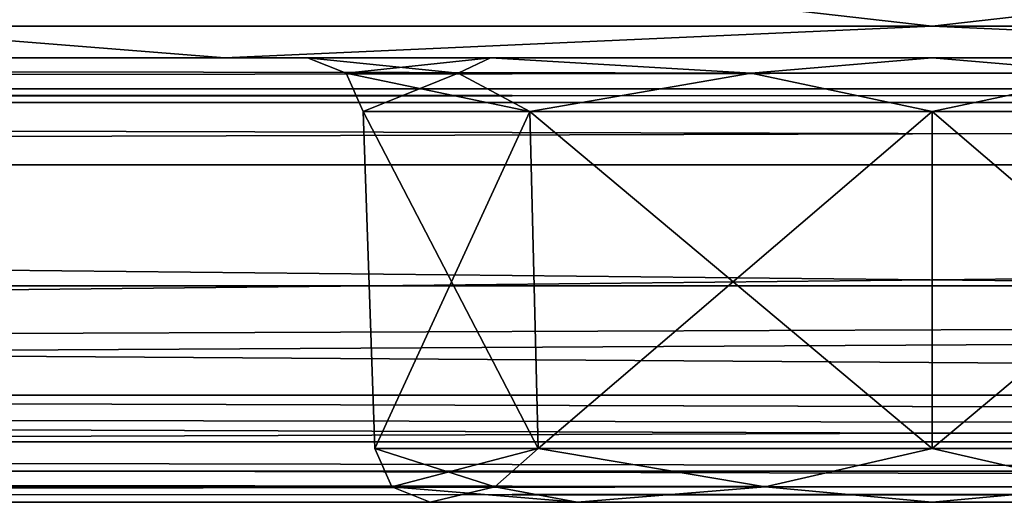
# Model space of a CAD drawing. Header units: millimetres. Extents: x -55 to 55, y -4 to 85.
# Tile 100 of 256: x -4.11 to 0.32, y -4 to -1.83. Entities that reach past the tile are written whole.
import ezdxf

# ---------------------------------------------------------------- set-up
doc = ezdxf.new("R2010")
doc.units = ezdxf.units.MM
doc.header["$LTSCALE"] = 74.742497
for name, color, linetype in [('1', 7, 'CONTINUOUS'), ('1101', 7, 'CONTINUOUS'), ('1103', 7, 'CONTINUOUS'), ('1106', 7, 'CONTINUOUS'), ('1108', 7, 'CONTINUOUS'), ('1113', 7, 'CONTINUOUS'), ('1114', 7, 'CONTINUOUS'), ('1115', 7, 'CONTINUOUS'), ('1116', 7, 'CONTINUOUS'), ('1121', 7, 'CONTINUOUS'), ('1122', 7, 'CONTINUOUS'), ('1123', 7, 'CONTINUOUS'), ('1124', 7, 'CONTINUOUS'), ('20', 7, 'CONTINUOUS'), ('22', 7, 'CONTINUOUS'), ('236', 7, 'CONTINUOUS'), ('237', 7, 'CONTINUOUS'), ('299', 7, 'CONTINUOUS'), ('30', 7, 'CONTINUOUS'), ('303', 7, 'CONTINUOUS'), ('307', 7, 'CONTINUOUS'), ('31', 7, 'CONTINUOUS'), ('311', 7, 'CONTINUOUS'), ('33', 7, 'CONTINUOUS'), ('333', 7, 'CONTINUOUS'), ('857', 7, 'CONTINUOUS'), ('867', 7, 'CONTINUOUS')]:
    doc.layers.add(name, color=color, linetype=linetype)

msp = doc.modelspace()

# ---------------------------------------------------------------- linework, layer by layer
at = {"layer": '1', "color": 213, "linetype": 'Continuous', "true_color": 0xdb7ad1}
for points in [[(-33.3674, -2, 37.3431), (-2.8113, -2, 25), (-48.8973, -2, 48.8973), (-33.3674, -2, 37.3431)], [(32.3067, -2, 38.4038), (35.3553, -2, 39.6666), (-48.8973, -2, 48.8973), (32.3067, -2, 38.4038)], [(-48.8973, -2, 48.8973), (35.3553, -2, 39.6666), (48.8973, -2, 48.8973), (-48.8973, -2, 48.8973)], [(-2.8113, -2, 25), (-1.9879, -2, 26.9878), (-48.8973, -2, 48.8973), (-2.8113, -2, 25)], [(48.8973, -2, -48.8973), (-35.3553, -2, -39.6666), (-48.8973, -2, -48.8973), (48.8973, -2, -48.8973)], [(31.0441, -2, 35.3553), (32.3067, -2, 38.4038), (-48.8973, -2, 48.8973), (31.0441, -2, 35.3553)], [(-1.9879, -2, 26.9878), (0, -2, 27.8113), (-48.8973, -2, 48.8973), (-1.9879, -2, 26.9878)], [(1.9879, -2, 26.9878), (31.0441, -2, 35.3553), (-48.8973, -2, 48.8973), (1.9879, -2, 26.9878)], [(0, -2, 27.8113), (1.9879, -2, 26.9878), (-48.8973, -2, 48.8973), (0, -2, 27.8113)], [(-32.3067, -2, -38.4038), (-35.3553, -2, -39.6666), (48.8973, -2, -48.8973), (-32.3067, -2, -38.4038)], [(-2.8113, -2, 25), (-33.3674, -2, 37.3431), (-3.1837, -2, 9.7983), (-2.8113, -2, 25)], [(-3.1837, -2, 9.7983), (-33.3674, -2, 37.3431), (-8.335, -2, 6.0556), (-3.1837, -2, 9.7983)], [(-31.0441, -2, -35.3553), (-32.3067, -2, -38.4038), (48.8973, -2, -48.8973), (-31.0441, -2, -35.3553)], [(-1.9879, -2, -26.9878), (-31.0441, -2, -35.3553), (48.8973, -2, -48.8973), (-1.9879, -2, -26.9878)], [(-31.0441, -2, -35.3553), (-1.9879, -2, -26.9878), (-26.9879, -2, -1.9878), (-31.0441, -2, -35.3553)], [(-26.9879, -2, -1.9878), (-1.9879, -2, -26.9878), (-25, -2, -2.8113), (-26.9879, -2, -1.9878)], [(-25, -2, -2.8113), (-1.9879, -2, -26.9878), (-23.0121, -2, -1.9878), (-25, -2, -2.8113)], [(-23.0121, -2, -1.9878), (-1.9879, -2, -26.9878), (-22.1887, -2), (-23.0121, -2, -1.9878)], [(-1.9879, -2, -26.9878), (-2.8113, -2, -25), (-22.1887, -2), (-1.9879, -2, -26.9878)], [(-22.1887, -2), (-2.8113, -2, -25), (-10.3025, -2), (-22.1887, -2)], [(-10.3025, -2), (-2.8113, -2, -25), (-8.335, -2, -6.0556), (-10.3025, -2)], [(-8.335, -2, -6.0556), (-2.8113, -2, -25), (-3.1837, -2, -9.7983), (-8.335, -2, -6.0556)], [(3.1837, -2, 9.7983), (-2.8113, -2, 25), (-3.1837, -2, 9.7983), (3.1837, -2, 9.7983)], [(-2.8113, -2, -25), (-1.9879, -2, -23.0122), (-3.1837, -2, -9.7983), (-2.8113, -2, -25)], [(-1.9879, -2, -23.0122), (0, -2, -22.1887), (-3.1837, -2, -9.7983), (-1.9879, -2, -23.0122)], [(0, -2, -22.1887), (1.9879, -2, -23.0122), (-3.1837, -2, -9.7983), (0, -2, -22.1887)], [(-3.1837, -2, -9.7983), (2.8113, -2, -25), (3.1837, -2, -9.7983), (-3.1837, -2, -9.7983)], [(1.9879, -2, -23.0122), (2.8113, -2, -25), (-3.1837, -2, -9.7983), (1.9879, -2, -23.0122)], [(-1.9879, -2, 23.0122), (-2.8113, -2, 25), (3.1837, -2, 9.7983), (-1.9879, -2, 23.0122)], [(0, -2, 22.1887), (-1.9879, -2, 23.0122), (3.1837, -2, 9.7983), (0, -2, 22.1887)], [(0, -2, -27.8113), (-1.9879, -2, -26.9878), (48.8973, -2, -48.8973), (0, -2, -27.8113)], [(1.9879, -2, 23.0122), (0, -2, 22.1887), (3.1837, -2, 9.7983), (1.9879, -2, 23.0122)], [(1.9879, -2, -26.9878), (0, -2, -27.8113), (48.8973, -2, -48.8973), (1.9879, -2, -26.9878)]]:
    msp.add_3dface(points, dxfattribs=at)
at = {"layer": '1101', "color": 213, "linetype": 'Continuous', "true_color": 0xdb7ad1}
for points in [[(-2.5614, -2.2413, -25), (-2.5084, -3.7587, -25), (-1.7737, -3.7587, -23.2263), (-2.5614, -2.2413, -25)], [(-2.5614, -2.2413, -25), (-1.7737, -3.7587, -23.2263), (-1.8112, -2.2413, -23.1888), (-2.5614, -2.2413, -25)], [(-1.7737, -3.7587, -23.2263), (0, -3.7587, -22.4916), (-1.8112, -2.2413, -23.1888), (-1.7737, -3.7587, -23.2263)], [(-1.8112, -2.2413, -23.1888), (0, -3.7587, -22.4916), (0, -2.2413, -22.4386), (-1.8112, -2.2413, -23.1888)], [(0, -3.7587, -22.4916), (1.7737, -3.7587, -23.2263), (0, -2.2413, -22.4386), (0, -3.7587, -22.4916)], [(0, -2.2413, -22.4386), (1.7737, -3.7587, -23.2263), (1.8112, -2.2413, -23.1888), (0, -2.2413, -22.4386)]]:
    msp.add_3dface(points, dxfattribs=at)
at = {"layer": '1103', "color": 213, "linetype": 'Continuous', "true_color": 0xdb7ad1}
for points in [[(-2.5614, -2.2413, 25), (-2.5084, -3.7587, 25), (-1.7737, -3.7587, 26.7737), (-2.5614, -2.2413, 25)], [(-2.5614, -2.2413, 25), (-1.7737, -3.7587, 26.7737), (-1.8112, -2.2413, 26.8112), (-2.5614, -2.2413, 25)], [(-1.7737, -3.7587, 26.7737), (0, -3.7587, 27.5084), (-1.8112, -2.2413, 26.8112), (-1.7737, -3.7587, 26.7737)], [(-1.8112, -2.2413, 26.8112), (0, -3.7587, 27.5084), (0, -2.2413, 27.5614), (-1.8112, -2.2413, 26.8112)], [(0, -2.2413, 27.5614), (1.7737, -3.7587, 26.7737), (1.8112, -2.2413, 26.8112), (0, -2.2413, 27.5614)], [(0, -3.7587, 27.5084), (1.7737, -3.7587, 26.7737), (0, -2.2413, 27.5614), (0, -3.7587, 27.5084)]]:
    msp.add_3dface(points, dxfattribs=at)
at = {"layer": '1106', "color": 213, "linetype": 'Continuous', "true_color": 0xdb7ad1}
for points in [[(-1.8112, -2.2413, 23.1888), (-2.5084, -3.7587, 25), (-2.5614, -2.2413, 25), (-1.8112, -2.2413, 23.1888)], [(-1.7737, -3.7587, 23.2263), (-2.5084, -3.7587, 25), (-1.8112, -2.2413, 23.1888), (-1.7737, -3.7587, 23.2263)], [(0, -2.2413, 22.4386), (-1.7737, -3.7587, 23.2263), (-1.8112, -2.2413, 23.1888), (0, -2.2413, 22.4386)], [(0, -3.7587, 22.4916), (-1.7737, -3.7587, 23.2263), (0, -2.2413, 22.4386), (0, -3.7587, 22.4916)], [(1.8112, -2.2413, 23.1888), (0, -3.7587, 22.4916), (0, -2.2413, 22.4386), (1.8112, -2.2413, 23.1888)], [(1.7737, -3.7587, 23.2263), (0, -3.7587, 22.4916), (1.8112, -2.2413, 23.1888), (1.7737, -3.7587, 23.2263)]]:
    msp.add_3dface(points, dxfattribs=at)
at = {"layer": '1108', "color": 213, "linetype": 'Continuous', "true_color": 0xdb7ad1}
for points in [[(-1.8112, -2.2413, -26.8112), (-2.5084, -3.7587, -25), (-2.5614, -2.2413, -25), (-1.8112, -2.2413, -26.8112)], [(-1.7737, -3.7587, -26.7737), (-2.5084, -3.7587, -25), (-1.8112, -2.2413, -26.8112), (-1.7737, -3.7587, -26.7737)], [(0, -2.2413, -27.5614), (-1.7737, -3.7587, -26.7737), (-1.8112, -2.2413, -26.8112), (0, -2.2413, -27.5614)], [(0, -3.7587, -27.5084), (-1.7737, -3.7587, -26.7737), (0, -2.2413, -27.5614), (0, -3.7587, -27.5084)], [(1.8112, -2.2413, -26.8112), (0, -3.7587, -27.5084), (0, -2.2413, -27.5614), (1.8112, -2.2413, -26.8112)], [(1.7737, -3.7587, -26.7737), (0, -3.7587, -27.5084), (1.8112, -2.2413, -26.8112), (1.7737, -3.7587, -26.7737)]]:
    msp.add_3dface(points, dxfattribs=at)
at = {"layer": '1113', "color": 213, "linetype": 'Continuous', "true_color": 0xdb7ad1}
for points in [[(-2.5084, -3.7587, -25), (-2.4322, -3.9298, -25), (-1.9677, -3.9298, -23.5704), (-2.5084, -3.7587, -25)], [(-1.7737, -3.7587, -23.2263), (-2.5084, -3.7587, -25), (-1.9677, -3.9298, -23.5704), (-1.7737, -3.7587, -23.2263)], [(-1.7737, -3.7587, -23.2263), (-1.9677, -3.9298, -23.5704), (-0.7516, -3.9298, -22.6868), (-1.7737, -3.7587, -23.2263)], [(0, -3.7587, -22.4916), (-1.7737, -3.7587, -23.2263), (-0.7516, -3.9298, -22.6868), (0, -3.7587, -22.4916)], [(0, -3.7587, -22.4916), (-0.7516, -3.9298, -22.6868), (0.7516, -3.9298, -22.6868), (0, -3.7587, -22.4916)], [(1.7737, -3.7587, -23.2263), (0, -3.7587, -22.4916), (0.7516, -3.9298, -22.6868), (1.7737, -3.7587, -23.2263)], [(-2.4322, -3.9298, -25), (-1.5971, -4, -23.403), (-1.9677, -3.9298, -23.5704), (-2.4322, -3.9298, -25)], [(-2.2586, -4, -25), (-1.5971, -4, -23.403), (-2.4322, -3.9298, -25), (-2.2586, -4, -25)], [(-1.9677, -3.9298, -23.5704), (-1.5971, -4, -23.403), (-0.7516, -3.9298, -22.6868), (-1.9677, -3.9298, -23.5704)], [(-1.5971, -4, -23.403), (0, -4, -22.7414), (-0.7516, -3.9298, -22.6868), (-1.5971, -4, -23.403)], [(-0.7516, -3.9298, -22.6868), (0, -4, -22.7414), (0.7516, -3.9298, -22.6868), (-0.7516, -3.9298, -22.6868)], [(0, -4, -22.7414), (1.5971, -4, -23.403), (0.7516, -3.9298, -22.6868), (0, -4, -22.7414)]]:
    msp.add_3dface(points, dxfattribs=at)
at = {"layer": '1114', "color": 213, "linetype": 'Continuous', "true_color": 0xdb7ad1}
for points in [[(-2.5084, -3.7587, -25), (-1.7737, -3.7587, -26.7737), (-2.4322, -3.9298, -25), (-2.5084, -3.7587, -25)], [(-1.7737, -3.7587, -26.7737), (-1.9677, -3.9298, -26.4296), (-2.4322, -3.9298, -25), (-1.7737, -3.7587, -26.7737)], [(-1.7737, -3.7587, -26.7737), (-0.7516, -3.9298, -27.3132), (-1.9677, -3.9298, -26.4296), (-1.7737, -3.7587, -26.7737)], [(-1.7737, -3.7587, -26.7737), (0, -3.7587, -27.5084), (-0.7516, -3.9298, -27.3132), (-1.7737, -3.7587, -26.7737)], [(0, -3.7587, -27.5084), (0.7516, -3.9298, -27.3132), (-0.7516, -3.9298, -27.3132), (0, -3.7587, -27.5084)], [(0, -3.7587, -27.5084), (1.7737, -3.7587, -26.7737), (0.7516, -3.9298, -27.3132), (0, -3.7587, -27.5084)], [(-1.9677, -3.9298, -26.4296), (-2.2586, -4, -25), (-2.4322, -3.9298, -25), (-1.9677, -3.9298, -26.4296)], [(-1.5971, -4, -26.597), (-2.2586, -4, -25), (-1.9677, -3.9298, -26.4296), (-1.5971, -4, -26.597)], [(-0.7516, -3.9298, -27.3132), (-1.5971, -4, -26.597), (-1.9677, -3.9298, -26.4296), (-0.7516, -3.9298, -27.3132)], [(0, -4, -27.2586), (-1.5971, -4, -26.597), (-0.7516, -3.9298, -27.3132), (0, -4, -27.2586)], [(0.7516, -3.9298, -27.3132), (0, -4, -27.2586), (-0.7516, -3.9298, -27.3132), (0.7516, -3.9298, -27.3132)], [(1.5971, -4, -26.597), (0, -4, -27.2586), (0.7516, -3.9298, -27.3132), (1.5971, -4, -26.597)]]:
    msp.add_3dface(points, dxfattribs=at)
at = {"layer": '1115', "color": 213, "linetype": 'Continuous', "true_color": 0xdb7ad1}
for points in [[(-2.8113, -2, -25), (-2.6376, -2.0702, -25), (-2.1339, -2.0702, -23.4497), (-2.8113, -2, -25)], [(-1.9879, -2, -23.0122), (-2.8113, -2, -25), (-2.1339, -2.0702, -23.4497), (-1.9879, -2, -23.0122)], [(-0.8151, -2.0702, -22.4915), (-1.9879, -2, -23.0122), (-2.1339, -2.0702, -23.4497), (-0.8151, -2.0702, -22.4915)], [(0, -2, -22.1887), (-1.9879, -2, -23.0122), (-0.8151, -2.0702, -22.4915), (0, -2, -22.1887)], [(0.8151, -2.0702, -22.4915), (0, -2, -22.1887), (-0.8151, -2.0702, -22.4915), (0.8151, -2.0702, -22.4915)], [(1.9879, -2, -23.0122), (0, -2, -22.1887), (0.8151, -2.0702, -22.4915), (1.9879, -2, -23.0122)], [(-2.6376, -2.0702, -25), (-1.8112, -2.2413, -23.1888), (-2.1339, -2.0702, -23.4497), (-2.6376, -2.0702, -25)], [(-2.5614, -2.2413, -25), (-1.8112, -2.2413, -23.1888), (-2.6376, -2.0702, -25), (-2.5614, -2.2413, -25)], [(-1.8112, -2.2413, -23.1888), (-0.8151, -2.0702, -22.4915), (-2.1339, -2.0702, -23.4497), (-1.8112, -2.2413, -23.1888)], [(-1.8112, -2.2413, -23.1888), (0, -2.2413, -22.4386), (-0.8151, -2.0702, -22.4915), (-1.8112, -2.2413, -23.1888)], [(0, -2.2413, -22.4386), (0.8151, -2.0702, -22.4915), (-0.8151, -2.0702, -22.4915), (0, -2.2413, -22.4386)], [(0, -2.2413, -22.4386), (1.8112, -2.2413, -23.1888), (0.8151, -2.0702, -22.4915), (0, -2.2413, -22.4386)]]:
    msp.add_3dface(points, dxfattribs=at)
at = {"layer": '1116', "color": 213, "linetype": 'Continuous', "true_color": 0xdb7ad1}
for points in [[(-2.8113, -2, -25), (-1.9879, -2, -26.9878), (-2.6376, -2.0702, -25), (-2.8113, -2, -25)], [(-2.6376, -2.0702, -25), (-1.9879, -2, -26.9878), (-2.1339, -2.0702, -26.5503), (-2.6376, -2.0702, -25)], [(-2.1339, -2.0702, -26.5503), (-1.9879, -2, -26.9878), (-0.8151, -2.0702, -27.5085), (-2.1339, -2.0702, -26.5503)], [(-1.9879, -2, -26.9878), (0, -2, -27.8113), (-0.8151, -2.0702, -27.5085), (-1.9879, -2, -26.9878)], [(-0.8151, -2.0702, -27.5085), (0, -2, -27.8113), (0.8151, -2.0702, -27.5085), (-0.8151, -2.0702, -27.5085)], [(0, -2, -27.8113), (1.9879, -2, -26.9878), (0.8151, -2.0702, -27.5085), (0, -2, -27.8113)], [(-2.5614, -2.2413, -25), (-2.6376, -2.0702, -25), (-2.1339, -2.0702, -26.5503), (-2.5614, -2.2413, -25)], [(-1.8112, -2.2413, -26.8112), (-2.5614, -2.2413, -25), (-2.1339, -2.0702, -26.5503), (-1.8112, -2.2413, -26.8112)], [(-1.8112, -2.2413, -26.8112), (-2.1339, -2.0702, -26.5503), (-0.8151, -2.0702, -27.5085), (-1.8112, -2.2413, -26.8112)], [(0, -2.2413, -27.5614), (-1.8112, -2.2413, -26.8112), (-0.8151, -2.0702, -27.5085), (0, -2.2413, -27.5614)], [(0, -2.2413, -27.5614), (-0.8151, -2.0702, -27.5085), (0.8151, -2.0702, -27.5085), (0, -2.2413, -27.5614)], [(1.8112, -2.2413, -26.8112), (0, -2.2413, -27.5614), (0.8151, -2.0702, -27.5085), (1.8112, -2.2413, -26.8112)]]:
    msp.add_3dface(points, dxfattribs=at)
at = {"layer": '1121', "color": 213, "linetype": 'Continuous', "true_color": 0xdb7ad1}
for points in [[(-1.9879, -2, 26.9878), (-2.8113, -2, 25), (-2.1339, -2.0702, 26.5503), (-1.9879, -2, 26.9878)], [(-2.8113, -2, 25), (-2.6376, -2.0702, 25), (-2.1339, -2.0702, 26.5503), (-2.8113, -2, 25)], [(-0.8151, -2.0702, 27.5085), (-1.9879, -2, 26.9878), (-2.1339, -2.0702, 26.5503), (-0.8151, -2.0702, 27.5085)], [(0, -2, 27.8113), (-1.9879, -2, 26.9878), (-0.8151, -2.0702, 27.5085), (0, -2, 27.8113)], [(0.8151, -2.0702, 27.5085), (0, -2, 27.8113), (-0.8151, -2.0702, 27.5085), (0.8151, -2.0702, 27.5085)], [(1.9879, -2, 26.9878), (0, -2, 27.8113), (0.8151, -2.0702, 27.5085), (1.9879, -2, 26.9878)], [(-2.5614, -2.2413, 25), (-1.8112, -2.2413, 26.8112), (-2.6376, -2.0702, 25), (-2.5614, -2.2413, 25)], [(-2.6376, -2.0702, 25), (-1.8112, -2.2413, 26.8112), (-2.1339, -2.0702, 26.5503), (-2.6376, -2.0702, 25)], [(-1.8112, -2.2413, 26.8112), (-0.8151, -2.0702, 27.5085), (-2.1339, -2.0702, 26.5503), (-1.8112, -2.2413, 26.8112)], [(-1.8112, -2.2413, 26.8112), (0, -2.2413, 27.5614), (-0.8151, -2.0702, 27.5085), (-1.8112, -2.2413, 26.8112)], [(0, -2.2413, 27.5614), (0.8151, -2.0702, 27.5085), (-0.8151, -2.0702, 27.5085), (0, -2.2413, 27.5614)], [(0, -2.2413, 27.5614), (1.8112, -2.2413, 26.8112), (0.8151, -2.0702, 27.5085), (0, -2.2413, 27.5614)]]:
    msp.add_3dface(points, dxfattribs=at)
at = {"layer": '1122', "color": 213, "linetype": 'Continuous', "true_color": 0xdb7ad1}
for points in [[(-2.8113, -2, 25), (-1.9879, -2, 23.0122), (-2.6376, -2.0702, 25), (-2.8113, -2, 25)], [(-2.6376, -2.0702, 25), (-1.9879, -2, 23.0122), (-2.1339, -2.0702, 23.4497), (-2.6376, -2.0702, 25)], [(-2.1339, -2.0702, 23.4497), (-1.9879, -2, 23.0122), (-0.8151, -2.0702, 22.4915), (-2.1339, -2.0702, 23.4497)], [(-1.9879, -2, 23.0122), (0, -2, 22.1887), (-0.8151, -2.0702, 22.4915), (-1.9879, -2, 23.0122)], [(-0.8151, -2.0702, 22.4915), (0, -2, 22.1887), (0.8151, -2.0702, 22.4915), (-0.8151, -2.0702, 22.4915)], [(0, -2, 22.1887), (1.9879, -2, 23.0122), (0.8151, -2.0702, 22.4915), (0, -2, 22.1887)], [(-2.5614, -2.2413, 25), (-2.6376, -2.0702, 25), (-2.1339, -2.0702, 23.4497), (-2.5614, -2.2413, 25)], [(-1.8112, -2.2413, 23.1888), (-2.5614, -2.2413, 25), (-2.1339, -2.0702, 23.4497), (-1.8112, -2.2413, 23.1888)], [(-1.8112, -2.2413, 23.1888), (-2.1339, -2.0702, 23.4497), (-0.8151, -2.0702, 22.4915), (-1.8112, -2.2413, 23.1888)], [(0, -2.2413, 22.4386), (-1.8112, -2.2413, 23.1888), (-0.8151, -2.0702, 22.4915), (0, -2.2413, 22.4386)], [(0, -2.2413, 22.4386), (-0.8151, -2.0702, 22.4915), (0.8151, -2.0702, 22.4915), (0, -2.2413, 22.4386)], [(1.8112, -2.2413, 23.1888), (0, -2.2413, 22.4386), (0.8151, -2.0702, 22.4915), (1.8112, -2.2413, 23.1888)]]:
    msp.add_3dface(points, dxfattribs=at)
at = {"layer": '1123', "color": 213, "linetype": 'Continuous', "true_color": 0xdb7ad1}
for points in [[(-1.7737, -3.7587, 26.7737), (-2.5084, -3.7587, 25), (-1.9677, -3.9298, 26.4296), (-1.7737, -3.7587, 26.7737)], [(-2.5084, -3.7587, 25), (-2.4322, -3.9298, 25), (-1.9677, -3.9298, 26.4296), (-2.5084, -3.7587, 25)], [(-1.7737, -3.7587, 26.7737), (-1.9677, -3.9298, 26.4296), (-0.7516, -3.9298, 27.3132), (-1.7737, -3.7587, 26.7737)], [(0, -3.7587, 27.5084), (-1.7737, -3.7587, 26.7737), (-0.7516, -3.9298, 27.3132), (0, -3.7587, 27.5084)], [(0, -3.7587, 27.5084), (-0.7516, -3.9298, 27.3132), (0.7516, -3.9298, 27.3132), (0, -3.7587, 27.5084)], [(1.7737, -3.7587, 26.7737), (0, -3.7587, 27.5084), (0.7516, -3.9298, 27.3132), (1.7737, -3.7587, 26.7737)], [(-2.4322, -3.9298, 25), (-1.5971, -4, 26.597), (-1.9677, -3.9298, 26.4296), (-2.4322, -3.9298, 25)], [(-2.2586, -4, 25), (-1.5971, -4, 26.597), (-2.4322, -3.9298, 25), (-2.2586, -4, 25)], [(-1.9677, -3.9298, 26.4296), (-1.5971, -4, 26.597), (-0.7516, -3.9298, 27.3132), (-1.9677, -3.9298, 26.4296)], [(-1.5971, -4, 26.597), (0, -4, 27.2586), (-0.7516, -3.9298, 27.3132), (-1.5971, -4, 26.597)], [(-0.7516, -3.9298, 27.3132), (0, -4, 27.2586), (0.7516, -3.9298, 27.3132), (-0.7516, -3.9298, 27.3132)], [(0, -4, 27.2586), (1.5971, -4, 26.597), (0.7516, -3.9298, 27.3132), (0, -4, 27.2586)]]:
    msp.add_3dface(points, dxfattribs=at)
at = {"layer": '1124', "color": 213, "linetype": 'Continuous', "true_color": 0xdb7ad1}
for points in [[(-2.5084, -3.7587, 25), (-1.7737, -3.7587, 23.2263), (-2.4322, -3.9298, 25), (-2.5084, -3.7587, 25)], [(-1.7737, -3.7587, 23.2263), (-1.9677, -3.9298, 23.5704), (-2.4322, -3.9298, 25), (-1.7737, -3.7587, 23.2263)], [(-1.7737, -3.7587, 23.2263), (-0.7516, -3.9298, 22.6868), (-1.9677, -3.9298, 23.5704), (-1.7737, -3.7587, 23.2263)], [(-1.7737, -3.7587, 23.2263), (0, -3.7587, 22.4916), (-0.7516, -3.9298, 22.6868), (-1.7737, -3.7587, 23.2263)], [(0, -3.7587, 22.4916), (0.7516, -3.9298, 22.6868), (-0.7516, -3.9298, 22.6868), (0, -3.7587, 22.4916)], [(0, -3.7587, 22.4916), (1.7737, -3.7587, 23.2263), (0.7516, -3.9298, 22.6868), (0, -3.7587, 22.4916)], [(-1.9677, -3.9298, 23.5704), (-2.2586, -4, 25), (-2.4322, -3.9298, 25), (-1.9677, -3.9298, 23.5704)], [(-1.5971, -4, 23.403), (-2.2586, -4, 25), (-1.9677, -3.9298, 23.5704), (-1.5971, -4, 23.403)], [(-0.7516, -3.9298, 22.6868), (-1.5971, -4, 23.403), (-1.9677, -3.9298, 23.5704), (-0.7516, -3.9298, 22.6868)], [(0, -4, 22.7414), (-1.5971, -4, 23.403), (-0.7516, -3.9298, 22.6868), (0, -4, 22.7414)], [(0.7516, -3.9298, 22.6868), (0, -4, 22.7414), (-0.7516, -3.9298, 22.6868), (0.7516, -3.9298, 22.6868)], [(1.5971, -4, 23.403), (0, -4, 22.7414), (0.7516, -3.9298, 22.6868), (1.5971, -4, 23.403)]]:
    msp.add_3dface(points, dxfattribs=at)
at = {"layer": '20', "color": 213, "linetype": 'Continuous', "true_color": 0xdb7ad1}
for points in [[(-50.3474, -3.0262, 51.347), (50.3474, -3.0262, 51.347), (-5.2906, 0.6969, 51.4445), (-50.3474, -3.0262, 51.347)], [(-5.2906, 0.6969, 51.4445), (50.3474, -3.0262, 51.347), (5.2906, 0.6969, 51.4445), (-5.2906, 0.6969, 51.4445)]]:
    msp.add_3dface(points, dxfattribs=at)
at = {"layer": '22', "color": 213, "linetype": 'Continuous', "true_color": 0xdb7ad1}
for points in [[(5.2906, 0.6969, -51.4445), (-50.3474, -3.0262, -51.347), (-5.2906, 0.6969, -51.4445), (5.2906, 0.6969, -51.4445)], [(50.3474, -3.0262, -51.347), (-50.3474, -3.0262, -51.347), (5.2906, 0.6969, -51.4445), (50.3474, -3.0262, -51.347)]]:
    msp.add_3dface(points, dxfattribs=at)
at = {"layer": '236', "color": 213, "linetype": 'Continuous', "true_color": 0xdb7ad1}
for points in [[(-3.0292, -1.5131, -9.3229), (-7.9306, -1.5131, -5.7619), (-4.9768, -1.8582, -8.6201), (-3.0292, -1.5131, -9.3229)], [(-3.0292, -1.5131, -9.3229), (-4.9768, -1.8582, -8.6201), (0, -1.8582, -9.9536), (-3.0292, -1.5131, -9.3229)], [(3.0292, -1.5131, -9.3229), (-3.0292, -1.5131, -9.3229), (0, -1.8582, -9.9536), (3.0292, -1.5131, -9.3229)], [(3.0292, -1.5131, -9.3229), (0, -1.8582, -9.9536), (4.9768, -1.8582, -8.6201), (3.0292, -1.5131, -9.3229)], [(-8.335, -2, -6.0556), (-3.1837, -2, -9.7983), (-4.9768, -1.8582, -8.6201), (-8.335, -2, -6.0556)], [(-4.9768, -1.8582, -8.6201), (-3.1837, -2, -9.7983), (0, -1.8582, -9.9536), (-4.9768, -1.8582, -8.6201)], [(-3.1837, -2, -9.7983), (3.1837, -2, -9.7983), (0, -1.8582, -9.9536), (-3.1837, -2, -9.7983)], [(0, -1.8582, -9.9536), (3.1837, -2, -9.7983), (4.9768, -1.8582, -8.6201), (0, -1.8582, -9.9536)]]:
    msp.add_3dface(points, dxfattribs=at)
at = {"layer": '237', "color": 213, "linetype": 'Continuous', "true_color": 0xdb7ad1}
for points in [[(-7.9306, -1.5131, 5.7619), (-3.0292, -1.5131, 9.3229), (-4.9768, -1.8582, 8.6201), (-7.9306, -1.5131, 5.7619)], [(-3.0292, -1.5131, 9.3229), (0, -1.8582, 9.9536), (-4.9768, -1.8582, 8.6201), (-3.0292, -1.5131, 9.3229)], [(-3.0292, -1.5131, 9.3229), (3.0292, -1.5131, 9.3229), (0, -1.8582, 9.9536), (-3.0292, -1.5131, 9.3229)], [(3.0292, -1.5131, 9.3229), (4.9768, -1.8582, 8.6201), (0, -1.8582, 9.9536), (3.0292, -1.5131, 9.3229)], [(-3.1837, -2, 9.7983), (-8.335, -2, 6.0556), (-4.9768, -1.8582, 8.6201), (-3.1837, -2, 9.7983)], [(0, -1.8582, 9.9536), (-3.1837, -2, 9.7983), (-4.9768, -1.8582, 8.6201), (0, -1.8582, 9.9536)], [(3.1837, -2, 9.7983), (-3.1837, -2, 9.7983), (0, -1.8582, 9.9536), (3.1837, -2, 9.7983)], [(4.9768, -1.8582, 8.6201), (3.1837, -2, 9.7983), (0, -1.8582, 9.9536), (4.9768, -1.8582, 8.6201)]]:
    msp.add_3dface(points, dxfattribs=at)
at = {"layer": '299', "color": 213, "linetype": 'Continuous', "true_color": 0xdb7ad1}
for points in [[(48.8973, -2, -48.8973), (-48.8973, -2, -48.8973), (-48.8973, -2.1403, -49.2447), (48.8973, -2, -48.8973)], [(48.8973, -2.1403, -49.2447), (48.8973, -2, -48.8973), (-48.8973, -2.1403, -49.2447), (48.8973, -2.1403, -49.2447)], [(48.8973, -2.2014, -49.2984), (48.8973, -2.1403, -49.2447), (-48.8973, -2.2014, -49.2984), (48.8973, -2.2014, -49.2984)], [(-48.8973, -2.2014, -49.2984), (48.8973, -2.1403, -49.2447), (-48.8973, -2.1403, -49.2447), (-48.8973, -2.2014, -49.2984)], [(-48.8973, -2.4826, -49.397), (48.8973, -2.2014, -49.2984), (-48.8973, -2.2014, -49.2984), (-48.8973, -2.4826, -49.397)], [(-48.8973, -2.4826, -49.397), (48.8973, -2.4826, -49.397), (48.8973, -2.2014, -49.2984), (-48.8973, -2.4826, -49.397)]]:
    msp.add_3dface(points, dxfattribs=at)
at = {"layer": '30', "color": 213, "linetype": 'Continuous', "true_color": 0xdb7ad1}
for points in [[(-48.9335, -4, 49.9328), (48.9335, -4, 49.9328), (-50.8343, -4, 50.3474), (-48.9335, -4, 49.9328)], [(48.9335, -4, 49.9328), (50.3474, -4, 50.3474), (-50.8343, -4, 50.3474), (48.9335, -4, 49.9328)], [(50.3474, -4, -50.3474), (-48.9335, -4, -49.9328), (-50.8343, -4, -50.3474), (50.3474, -4, -50.3474)], [(48.9335, -4, -49.9328), (-48.9335, -4, -49.9328), (50.3474, -4, -50.3474), (48.9335, -4, -49.9328)]]:
    msp.add_3dface(points, dxfattribs=at)
at = {"layer": '303', "color": 213, "linetype": 'Continuous', "true_color": 0xdb7ad1}
for points in [[(-48.8973, -2.1403, 49.2447), (-48.8973, -2, 48.8973), (48.8973, -2.1403, 49.2447), (-48.8973, -2.1403, 49.2447)], [(-48.8973, -2, 48.8973), (48.8973, -2, 48.8973), (48.8973, -2.1403, 49.2447), (-48.8973, -2, 48.8973)], [(48.8973, -2.2014, 49.2984), (-48.8973, -2.1403, 49.2447), (48.8973, -2.1403, 49.2447), (48.8973, -2.2014, 49.2984)], [(-48.8973, -2.2014, 49.2984), (-48.8973, -2.1403, 49.2447), (48.8973, -2.2014, 49.2984), (-48.8973, -2.2014, 49.2984)], [(48.8973, -2.4826, 49.397), (-48.8973, -2.2014, 49.2984), (48.8973, -2.2014, 49.2984), (48.8973, -2.4826, 49.397)], [(48.8973, -2.4826, 49.397), (-48.8973, -2.4826, 49.397), (-48.8973, -2.2014, 49.2984), (48.8973, -2.4826, 49.397)]]:
    msp.add_3dface(points, dxfattribs=at)
at = {"layer": '307', "color": 213, "linetype": 'Continuous', "true_color": 0xdb7ad1}
for points in [[(48.9335, -3.5174, -49.4331), (-48.9335, -3.5174, -49.4331), (-48.9335, -3.8597, -49.5855), (48.9335, -3.5174, -49.4331)], [(48.9335, -3.8597, -49.5855), (48.9335, -3.5174, -49.4331), (-48.9335, -3.8597, -49.5855), (48.9335, -3.8597, -49.5855)], [(-48.9335, -4, -49.9328), (48.9335, -4, -49.9328), (48.9335, -3.8597, -49.5855), (-48.9335, -4, -49.9328)], [(-48.9335, -4, -49.9328), (48.9335, -3.8597, -49.5855), (-48.9335, -3.8597, -49.5855), (-48.9335, -4, -49.9328)]]:
    msp.add_3dface(points, dxfattribs=at)
at = {"layer": '31', "color": 213, "linetype": 'Continuous', "true_color": 0xdb7ad1}
for points in [[(-48.9335, -3.5174, -49.4331), (48.9335, -3.5174, -49.4331), (-48.8973, -2.4826, -49.397), (-48.9335, -3.5174, -49.4331)], [(-48.8973, -2.4826, -49.397), (48.9335, -3.5174, -49.4331), (48.8973, -2.4826, -49.397), (-48.8973, -2.4826, -49.397)]]:
    msp.add_3dface(points, dxfattribs=at)
at = {"layer": '311', "color": 213, "linetype": 'Continuous', "true_color": 0xdb7ad1}
for points in [[(-48.9335, -3.5174, 49.4331), (48.9335, -3.5174, 49.4331), (48.9335, -3.8597, 49.5855), (-48.9335, -3.5174, 49.4331)], [(-48.9335, -3.8597, 49.5855), (-48.9335, -3.5174, 49.4331), (48.9335, -3.8597, 49.5855), (-48.9335, -3.8597, 49.5855)], [(48.9335, -4, 49.9328), (-48.9335, -4, 49.9328), (-48.9335, -3.8597, 49.5855), (48.9335, -4, 49.9328)], [(48.9335, -4, 49.9328), (-48.9335, -3.8597, 49.5855), (48.9335, -3.8597, 49.5855), (48.9335, -4, 49.9328)]]:
    msp.add_3dface(points, dxfattribs=at)
at = {"layer": '33', "color": 213, "linetype": 'Continuous', "true_color": 0xdb7ad1}
for points in [[(48.8973, -2.4826, 49.397), (-48.9335, -3.5174, 49.4331), (-48.8973, -2.4826, 49.397), (48.8973, -2.4826, 49.397)], [(48.9335, -3.5174, 49.4331), (-48.9335, -3.5174, 49.4331), (48.8973, -2.4826, 49.397), (48.9335, -3.5174, 49.4331)]]:
    msp.add_3dface(points, dxfattribs=at)
at = {"layer": '333', "color": 213, "linetype": 'Continuous', "true_color": 0xdb7ad1}
for points in [[(2.2586, -4, 25), (-2.2586, -4, 25), (-1.5971, -4, 23.403), (2.2586, -4, 25)], [(2.2586, -4, -25), (-2.2586, -4, -25), (-1.5971, -4, -26.597), (2.2586, -4, -25)], [(1.5971, -4, -23.403), (-2.2586, -4, -25), (2.2586, -4, -25), (1.5971, -4, -23.403)], [(-1.5971, -4, -23.403), (-2.2586, -4, -25), (1.5971, -4, -23.403), (-1.5971, -4, -23.403)], [(-1.5971, -4, 26.597), (-2.2586, -4, 25), (1.5971, -4, 26.597), (-1.5971, -4, 26.597)], [(1.5971, -4, 26.597), (-2.2586, -4, 25), (2.2586, -4, 25), (1.5971, -4, 26.597)], [(0, -4, 22.7414), (1.5971, -4, 23.403), (-1.5971, -4, 23.403), (0, -4, 22.7414)], [(1.5971, -4, 23.403), (2.2586, -4, 25), (-1.5971, -4, 23.403), (1.5971, -4, 23.403)], [(0, -4, 27.2586), (-1.5971, -4, 26.597), (1.5971, -4, 26.597), (0, -4, 27.2586)], [(1.5971, -4, -26.597), (2.2586, -4, -25), (-1.5971, -4, -26.597), (1.5971, -4, -26.597)], [(0, -4, -27.2586), (1.5971, -4, -26.597), (-1.5971, -4, -26.597), (0, -4, -27.2586)], [(0, -4, -22.7414), (-1.5971, -4, -23.403), (1.5971, -4, -23.403), (0, -4, -22.7414)]]:
    msp.add_3dface(points, dxfattribs=at)
at = {"layer": '857', "color": 213, "linetype": 'Continuous', "true_color": 0xdb7ad1}
for points in [[(50.3474, -3.0262, 51.347), (-50.6102, -3.5615, 51.1749), (50.3474, -3.7163, 51.0452), (50.3474, -3.0262, 51.347)], [(-50.6102, -3.5615, 51.1749), (50.3474, -3.0262, 51.347), (-50.5418, -3.4231, 51.2535), (-50.6102, -3.5615, 51.1749)], [(50.3474, -3.0262, 51.347), (-50.3474, -3.0262, 51.347), (-50.5418, -3.4231, 51.2535), (50.3474, -3.0262, 51.347)], [(-50.6102, -3.5615, 51.1749), (-50.6987, -3.7391, 51.021), (50.3474, -3.7163, 51.0452), (-50.6102, -3.5615, 51.1749)], [(50.3474, -3.7163, 51.0452), (-50.6987, -3.7391, 51.021), (50.3474, -3.9264, 50.724), (50.3474, -3.7163, 51.0452)], [(-50.6987, -3.7391, 51.021), (-50.7981, -3.935, 50.702), (50.3474, -3.9264, 50.724), (-50.6987, -3.7391, 51.021)], [(-50.7981, -3.935, 50.702), (-50.8343, -4, 50.3474), (50.3474, -3.9264, 50.724), (-50.7981, -3.935, 50.702)], [(-50.8343, -4, 50.3474), (50.3474, -4, 50.3474), (50.3474, -3.9264, 50.724), (-50.8343, -4, 50.3474)]]:
    msp.add_3dface(points, dxfattribs=at)
at = {"layer": '867', "color": 213, "linetype": 'Continuous', "true_color": 0xdb7ad1}
for points in [[(-50.3474, -3.0262, -51.347), (50.3474, -3.7163, -51.0452), (-50.5418, -3.4231, -51.2535), (-50.3474, -3.0262, -51.347)], [(-50.3474, -3.0262, -51.347), (50.3474, -3.0262, -51.347), (50.3474, -3.7163, -51.0452), (-50.3474, -3.0262, -51.347)], [(-50.5418, -3.4231, -51.2535), (50.3474, -3.7163, -51.0452), (-50.6986, -3.7391, -51.021), (-50.5418, -3.4231, -51.2535)], [(50.3474, -3.7163, -51.0452), (50.3474, -4, -50.3474), (-50.6986, -3.7391, -51.021), (50.3474, -3.7163, -51.0452)], [(-50.6986, -3.7391, -51.021), (50.3474, -4, -50.3474), (-50.7981, -3.935, -50.702), (-50.6986, -3.7391, -51.021)], [(50.3474, -4, -50.3474), (-50.8343, -4, -50.3474), (-50.7981, -3.935, -50.702), (50.3474, -4, -50.3474)]]:
    msp.add_3dface(points, dxfattribs=at)

doc.saveas('drawing.dxf')
